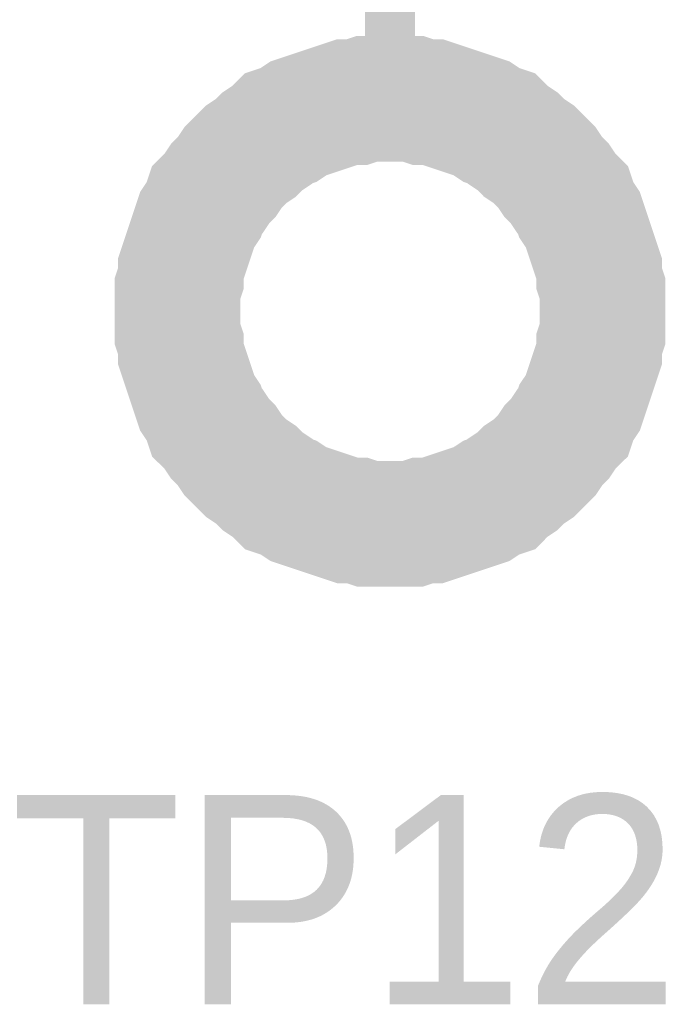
# Model space of a CAD drawing. Header units: inches. Extents: x 0 to 292, y 0 to 193.
# Tile 183 of 189: x 212.66 to 216.51, y 135.97 to 141.84. Entities that reach past the tile are written whole.
import ezdxf

# ---------------------------------------------------------------- set-up
doc = ezdxf.new("R2010")
doc.units = ezdxf.units.IN
doc.layers.add('Sheet', color=255, linetype='Continuous')

msp = doc.modelspace()

# ---------------------------------------------------------------- linework, layer by layer
at = {"layer": 'Sheet'}
for points in [[(214.8665, 141.6224, 0.2997, 0.2997, 0), (214.8665, 144.1563, 0.2997, 0.2997, 0)], [(213.6001, 140.1021, 0.7493, 0.7493, 0), (213.6001, 140.1606, 0.7493, 0.7493, 0), (213.6001, 140.2386, 0.7493, 0.7493, 0), (213.6196, 140.297, 0.7493, 0.7493, 0), (213.6196, 140.3555, 0.7493, 0.7493, 0), (213.639, 140.414, 0.7493, 0.7493, 0), (213.6585, 140.4725, 0.7493, 0.7493, 0), (213.678, 140.5309, 0.7493, 0.7493, 0), (213.6975, 140.5894, 0.7493, 0.7493, 0), (213.717, 140.6479, 0.7493, 0.7493, 0), (213.7559, 140.7064, 0.7493, 0.7493, 0), (213.7754, 140.7648, 0.7493, 0.7493, 0), (213.8144, 140.8038, 0.7493, 0.7493, 0), (213.8534, 140.8623, 0.7493, 0.7493, 0), (213.8923, 140.9013, 0.7493, 0.7493, 0), (213.9313, 140.9597, 0.7493, 0.7493, 0), (213.9703, 140.9987, 0.7493, 0.7493, 0), (214.0092, 141.0377, 0.7493, 0.7493, 0), (214.0677, 141.0767, 0.7493, 0.7493, 0), (214.1067, 141.1157, 0.7493, 0.7493, 0), (214.1651, 141.1547, 0.7493, 0.7493, 0), (214.2041, 141.1936, 0.7493, 0.7493, 0), (214.2625, 141.2131, 0.7493, 0.7493, 0), (214.321, 141.2521, 0.7493, 0.7493, 0), (214.3794, 141.2716, 0.7493, 0.7493, 0), (214.4379, 141.2911, 0.7493, 0.7493, 0), (214.4963, 141.3106, 0.7493, 0.7493, 0), (214.5548, 141.3301, 0.7493, 0.7493, 0), (214.6132, 141.3496, 0.7493, 0.7493, 0), (214.6717, 141.3496, 0.7493, 0.7493, 0), (214.7301, 141.3691, 0.7493, 0.7493, 0), (214.8081, 141.3691, 0.7493, 0.7493, 0), (214.8665, 141.3691, 0.7493, 0.7493, 0)], [(214.8665, 141.3691, 0.7493, 0.7493, 0), (214.8081, 141.3691, 0.7493, 0.7493, 0), (214.7301, 141.3691, 0.7493, 0.7493, 0), (214.6717, 141.3496, 0.7493, 0.7493, 0), (214.6132, 141.3496, 0.7493, 0.7493, 0), (214.5548, 141.3301, 0.7493, 0.7493, 0), (214.4963, 141.3106, 0.7493, 0.7493, 0), (214.4379, 141.2911, 0.7493, 0.7493, 0), (214.3794, 141.2716, 0.7493, 0.7493, 0), (214.321, 141.2521, 0.7493, 0.7493, 0), (214.2625, 141.2131, 0.7493, 0.7493, 0), (214.2041, 141.1936, 0.7493, 0.7493, 0), (214.1651, 141.1547, 0.7493, 0.7493, 0), (214.1067, 141.1157, 0.7493, 0.7493, 0), (214.0677, 141.0767, 0.7493, 0.7493, 0), (214.0092, 141.0377, 0.7493, 0.7493, 0), (213.9703, 140.9987, 0.7493, 0.7493, 0), (213.9313, 140.9597, 0.7493, 0.7493, 0), (213.8923, 140.9013, 0.7493, 0.7493, 0), (213.8534, 140.8623, 0.7493, 0.7493, 0), (213.8144, 140.8038, 0.7493, 0.7493, 0), (213.7754, 140.7648, 0.7493, 0.7493, 0), (213.7559, 140.7064, 0.7493, 0.7493, 0), (213.717, 140.6479, 0.7493, 0.7493, 0), (213.6975, 140.5894, 0.7493, 0.7493, 0), (213.678, 140.5309, 0.7493, 0.7493, 0), (213.6585, 140.4725, 0.7493, 0.7493, 0), (213.639, 140.414, 0.7493, 0.7493, 0), (213.6196, 140.3555, 0.7493, 0.7493, 0), (213.6196, 140.297, 0.7493, 0.7493, 0), (213.6001, 140.2386, 0.7493, 0.7493, 0), (213.6001, 140.1606, 0.7493, 0.7493, 0), (213.6001, 140.1021, 0.7493, 0.7493, 0)], [(214.8665, 141.3691, 0.7493, 0.7493, 0), (214.8665, 141.3691, 0.7493, 0.7493, 0)], [(214.8665, 141.3691, 0.7493, 0.7493, 0), (214.925, 141.3691, 0.7493, 0.7493, 0), (215.0029, 141.3691, 0.7493, 0.7493, 0), (215.0614, 141.3496, 0.7493, 0.7493, 0), (215.1198, 141.3496, 0.7493, 0.7493, 0), (215.1783, 141.3301, 0.7493, 0.7493, 0), (215.2367, 141.3106, 0.7493, 0.7493, 0), (215.2952, 141.2911, 0.7493, 0.7493, 0), (215.3536, 141.2716, 0.7493, 0.7493, 0), (215.4121, 141.2521, 0.7493, 0.7493, 0), (215.4705, 141.2131, 0.7493, 0.7493, 0), (215.529, 141.1936, 0.7493, 0.7493, 0), (215.5679, 141.1547, 0.7493, 0.7493, 0), (215.6264, 141.1157, 0.7493, 0.7493, 0), (215.6653, 141.0767, 0.7493, 0.7493, 0), (215.7238, 141.0377, 0.7493, 0.7493, 0), (215.7628, 140.9987, 0.7493, 0.7493, 0), (215.8017, 140.9597, 0.7493, 0.7493, 0), (215.8407, 140.9013, 0.7493, 0.7493, 0), (215.8797, 140.8623, 0.7493, 0.7493, 0), (215.9186, 140.8038, 0.7493, 0.7493, 0), (215.9576, 140.7648, 0.7493, 0.7493, 0), (215.9771, 140.7064, 0.7493, 0.7493, 0), (216.0161, 140.6479, 0.7493, 0.7493, 0), (216.0355, 140.5894, 0.7493, 0.7493, 0), (216.055, 140.5309, 0.7493, 0.7493, 0), (216.0745, 140.4725, 0.7493, 0.7493, 0), (216.094, 140.414, 0.7493, 0.7493, 0), (216.1135, 140.3555, 0.7493, 0.7493, 0), (216.1135, 140.297, 0.7493, 0.7493, 0), (216.133, 140.2386, 0.7493, 0.7493, 0), (216.133, 140.1606, 0.7493, 0.7493, 0), (216.133, 140.1021, 0.7493, 0.7493, 0)], [(216.133, 140.1021, 0.7493, 0.7493, 0), (216.133, 140.1606, 0.7493, 0.7493, 0), (216.133, 140.2386, 0.7493, 0.7493, 0), (216.1135, 140.297, 0.7493, 0.7493, 0), (216.1135, 140.3555, 0.7493, 0.7493, 0), (216.094, 140.414, 0.7493, 0.7493, 0), (216.0745, 140.4725, 0.7493, 0.7493, 0), (216.055, 140.5309, 0.7493, 0.7493, 0), (216.0355, 140.5894, 0.7493, 0.7493, 0), (216.0161, 140.6479, 0.7493, 0.7493, 0), (215.9771, 140.7064, 0.7493, 0.7493, 0), (215.9576, 140.7648, 0.7493, 0.7493, 0), (215.9186, 140.8038, 0.7493, 0.7493, 0), (215.8797, 140.8623, 0.7493, 0.7493, 0), (215.8407, 140.9013, 0.7493, 0.7493, 0), (215.8017, 140.9597, 0.7493, 0.7493, 0), (215.7628, 140.9987, 0.7493, 0.7493, 0), (215.7238, 141.0377, 0.7493, 0.7493, 0), (215.6653, 141.0767, 0.7493, 0.7493, 0), (215.6264, 141.1157, 0.7493, 0.7493, 0), (215.5679, 141.1547, 0.7493, 0.7493, 0), (215.529, 141.1936, 0.7493, 0.7493, 0), (215.4705, 141.2131, 0.7493, 0.7493, 0), (215.4121, 141.2521, 0.7493, 0.7493, 0), (215.3536, 141.2716, 0.7493, 0.7493, 0), (215.2952, 141.2911, 0.7493, 0.7493, 0), (215.2367, 141.3106, 0.7493, 0.7493, 0), (215.1783, 141.3301, 0.7493, 0.7493, 0), (215.1198, 141.3496, 0.7493, 0.7493, 0), (215.0614, 141.3496, 0.7493, 0.7493, 0), (215.0029, 141.3691, 0.7493, 0.7493, 0), (214.925, 141.3691, 0.7493, 0.7493, 0), (214.8665, 141.3691, 0.7493, 0.7493, 0)], [(214.8665, 138.8352, 0.7493, 0.7493, 0), (214.8081, 138.8352, 0.7493, 0.7493, 0), (214.7301, 138.8352, 0.7493, 0.7493, 0), (214.6717, 138.8547, 0.7493, 0.7493, 0), (214.6132, 138.8547, 0.7493, 0.7493, 0), (214.5548, 138.8742, 0.7493, 0.7493, 0), (214.4963, 138.8937, 0.7493, 0.7493, 0), (214.4379, 138.9132, 0.7493, 0.7493, 0), (214.3794, 138.9327, 0.7493, 0.7493, 0), (214.321, 138.9522, 0.7493, 0.7493, 0), (214.2625, 138.9911, 0.7493, 0.7493, 0), (214.2041, 139.0106, 0.7493, 0.7493, 0), (214.1651, 139.0496, 0.7493, 0.7493, 0), (214.1067, 139.0886, 0.7493, 0.7493, 0), (214.0677, 139.1276, 0.7493, 0.7493, 0), (214.0092, 139.1666, 0.7493, 0.7493, 0), (213.9703, 139.2055, 0.7493, 0.7493, 0), (213.9313, 139.2445, 0.7493, 0.7493, 0), (213.8923, 139.303, 0.7493, 0.7493, 0), (213.8534, 139.342, 0.7493, 0.7493, 0), (213.8144, 139.4005, 0.7493, 0.7493, 0), (213.7754, 139.4394, 0.7493, 0.7493, 0), (213.7559, 139.4979, 0.7493, 0.7493, 0), (213.717, 139.5564, 0.7493, 0.7493, 0), (213.6975, 139.6149, 0.7493, 0.7493, 0), (213.678, 139.6733, 0.7493, 0.7493, 0), (213.6585, 139.7318, 0.7493, 0.7493, 0), (213.639, 139.7903, 0.7493, 0.7493, 0), (213.6196, 139.8487, 0.7493, 0.7493, 0), (213.6196, 139.9072, 0.7493, 0.7493, 0), (213.6001, 139.9657, 0.7493, 0.7493, 0), (213.6001, 140.0437, 0.7493, 0.7493, 0), (213.6001, 140.1021, 0.7493, 0.7493, 0)], [(213.6001, 140.1021, 0.7493, 0.7493, 0), (213.6001, 140.1021, 0.7493, 0.7493, 0)], [(213.6001, 140.1021, 0.7493, 0.7493, 0), (213.6001, 140.0437, 0.7493, 0.7493, 0), (213.6001, 139.9657, 0.7493, 0.7493, 0), (213.6196, 139.9072, 0.7493, 0.7493, 0), (213.6196, 139.8487, 0.7493, 0.7493, 0), (213.639, 139.7903, 0.7493, 0.7493, 0), (213.6585, 139.7318, 0.7493, 0.7493, 0), (213.678, 139.6733, 0.7493, 0.7493, 0), (213.6975, 139.6149, 0.7493, 0.7493, 0), (213.717, 139.5564, 0.7493, 0.7493, 0), (213.7559, 139.4979, 0.7493, 0.7493, 0), (213.7754, 139.4394, 0.7493, 0.7493, 0), (213.8144, 139.4005, 0.7493, 0.7493, 0), (213.8534, 139.342, 0.7493, 0.7493, 0), (213.8923, 139.303, 0.7493, 0.7493, 0), (213.9313, 139.2445, 0.7493, 0.7493, 0), (213.9703, 139.2055, 0.7493, 0.7493, 0), (214.0092, 139.1666, 0.7493, 0.7493, 0), (214.0677, 139.1276, 0.7493, 0.7493, 0), (214.1067, 139.0886, 0.7493, 0.7493, 0), (214.1651, 139.0496, 0.7493, 0.7493, 0), (214.2041, 139.0106, 0.7493, 0.7493, 0), (214.2625, 138.9911, 0.7493, 0.7493, 0), (214.321, 138.9522, 0.7493, 0.7493, 0), (214.3794, 138.9327, 0.7493, 0.7493, 0), (214.4379, 138.9132, 0.7493, 0.7493, 0), (214.4963, 138.8937, 0.7493, 0.7493, 0), (214.5548, 138.8742, 0.7493, 0.7493, 0), (214.6132, 138.8547, 0.7493, 0.7493, 0), (214.6717, 138.8547, 0.7493, 0.7493, 0), (214.7301, 138.8352, 0.7493, 0.7493, 0), (214.8081, 138.8352, 0.7493, 0.7493, 0), (214.8665, 138.8352, 0.7493, 0.7493, 0)], [(216.133, 140.1021, 0.7493, 0.7493, 0), (216.133, 140.0437, 0.7493, 0.7493, 0), (216.133, 139.9657, 0.7493, 0.7493, 0), (216.1135, 139.9072, 0.7493, 0.7493, 0), (216.1135, 139.8487, 0.7493, 0.7493, 0), (216.094, 139.7903, 0.7493, 0.7493, 0), (216.0745, 139.7318, 0.7493, 0.7493, 0), (216.055, 139.6733, 0.7493, 0.7493, 0), (216.0355, 139.6149, 0.7493, 0.7493, 0), (216.0161, 139.5564, 0.7493, 0.7493, 0), (215.9771, 139.4979, 0.7493, 0.7493, 0), (215.9576, 139.4394, 0.7493, 0.7493, 0), (215.9186, 139.4005, 0.7493, 0.7493, 0), (215.8797, 139.342, 0.7493, 0.7493, 0), (215.8407, 139.303, 0.7493, 0.7493, 0), (215.8017, 139.2445, 0.7493, 0.7493, 0), (215.7628, 139.2055, 0.7493, 0.7493, 0), (215.7238, 139.1666, 0.7493, 0.7493, 0), (215.6653, 139.1276, 0.7493, 0.7493, 0), (215.6264, 139.0886, 0.7493, 0.7493, 0), (215.5679, 139.0496, 0.7493, 0.7493, 0), (215.529, 139.0106, 0.7493, 0.7493, 0), (215.4705, 138.9911, 0.7493, 0.7493, 0), (215.4121, 138.9522, 0.7493, 0.7493, 0), (215.3536, 138.9327, 0.7493, 0.7493, 0), (215.2952, 138.9132, 0.7493, 0.7493, 0), (215.2367, 138.8937, 0.7493, 0.7493, 0), (215.1783, 138.8742, 0.7493, 0.7493, 0), (215.1198, 138.8547, 0.7493, 0.7493, 0), (215.0614, 138.8547, 0.7493, 0.7493, 0), (215.0029, 138.8352, 0.7493, 0.7493, 0), (214.925, 138.8352, 0.7493, 0.7493, 0), (214.8665, 138.8352, 0.7493, 0.7493, 0)], [(214.8665, 138.8352, 0.7493, 0.7493, 0), (214.925, 138.8352, 0.7493, 0.7493, 0), (215.0029, 138.8352, 0.7493, 0.7493, 0), (215.0614, 138.8547, 0.7493, 0.7493, 0), (215.1198, 138.8547, 0.7493, 0.7493, 0), (215.1783, 138.8742, 0.7493, 0.7493, 0), (215.2367, 138.8937, 0.7493, 0.7493, 0), (215.2952, 138.9132, 0.7493, 0.7493, 0), (215.3536, 138.9327, 0.7493, 0.7493, 0), (215.4121, 138.9522, 0.7493, 0.7493, 0), (215.4705, 138.9911, 0.7493, 0.7493, 0), (215.529, 139.0106, 0.7493, 0.7493, 0), (215.5679, 139.0496, 0.7493, 0.7493, 0), (215.6264, 139.0886, 0.7493, 0.7493, 0), (215.6653, 139.1276, 0.7493, 0.7493, 0), (215.7238, 139.1666, 0.7493, 0.7493, 0), (215.7628, 139.2055, 0.7493, 0.7493, 0), (215.8017, 139.2445, 0.7493, 0.7493, 0), (215.8407, 139.303, 0.7493, 0.7493, 0), (215.8797, 139.342, 0.7493, 0.7493, 0), (215.9186, 139.4005, 0.7493, 0.7493, 0), (215.9576, 139.4394, 0.7493, 0.7493, 0), (215.9771, 139.4979, 0.7493, 0.7493, 0), (216.0161, 139.5564, 0.7493, 0.7493, 0), (216.0355, 139.6149, 0.7493, 0.7493, 0), (216.055, 139.6733, 0.7493, 0.7493, 0), (216.0745, 139.7318, 0.7493, 0.7493, 0), (216.094, 139.7903, 0.7493, 0.7493, 0), (216.1135, 139.8487, 0.7493, 0.7493, 0), (216.1135, 139.9072, 0.7493, 0.7493, 0), (216.133, 139.9657, 0.7493, 0.7493, 0), (216.133, 140.0437, 0.7493, 0.7493, 0), (216.133, 140.1021, 0.7493, 0.7493, 0)], [(216.133, 140.1021, 0.7493, 0.7493, 0), (216.133, 140.1021, 0.7493, 0.7493, 0), (216.133, 140.1021, 0.7493, 0.7493, 0), (216.133, 140.1021, 0.7493, 0.7493, 0), (216.133, 140.1021, 0.7493, 0.7493, 0), (216.133, 140.1021, 0.7493, 0.7493, 0), (216.133, 140.1021, 0.7493, 0.7493, 0), (216.133, 140.1021, 0.7493, 0.7493, 0), (216.133, 140.1021, 0.7493, 0.7493, 0), (216.133, 140.1021, 0.7493, 0.7493, 0), (216.133, 140.1021, 0.7493, 0.7493, 0), (216.133, 140.1021, 0.7493, 0.7493, 0), (216.133, 140.1021, 0.7493, 0.7493, 0), (216.133, 140.1021, 0.7493, 0.7493, 0), (216.133, 140.1021, 0.7493, 0.7493, 0), (216.133, 140.1021, 0.7493, 0.7493, 0), (216.133, 140.1021, 0.7493, 0.7493, 0), (216.133, 140.1021, 0.7493, 0.7493, 0), (216.133, 140.1021, 0.7493, 0.7493, 0), (216.133, 140.1021, 0.7493, 0.7493, 0), (216.133, 140.1021, 0.7493, 0.7493, 0), (216.133, 140.1021, 0.7493, 0.7493, 0), (216.133, 140.1021, 0.7493, 0.7493, 0), (216.133, 140.1021, 0.7493, 0.7493, 0), (216.133, 140.1021, 0.7493, 0.7493, 0), (216.133, 140.1021, 0.7493, 0.7493, 0), (216.133, 140.1021, 0.7493, 0.7493, 0), (216.133, 140.1021, 0.7493, 0.7493, 0), (216.133, 140.1021, 0.7493, 0.7493, 0), (216.133, 140.1021, 0.7493, 0.7493, 0), (216.133, 140.1021, 0.7493, 0.7493, 0), (216.133, 140.1021, 0.7493, 0.7493, 0), (216.133, 140.1021, 0.7493, 0.7493, 0)], [(216.133, 140.1021, 0.7493, 0.7493, 0), (216.133, 140.1021, 0.7493, 0.7493, 0)]]:
    msp.add_lwpolyline(points, format="xyseb", dxfattribs=at)

# ---------------------------------------------------------------- texts
msp.add_text('TP12', height=1.24743, dxfattribs=at).set_placement((212.6064, 135.97))

doc.saveas('drawing.dxf')
